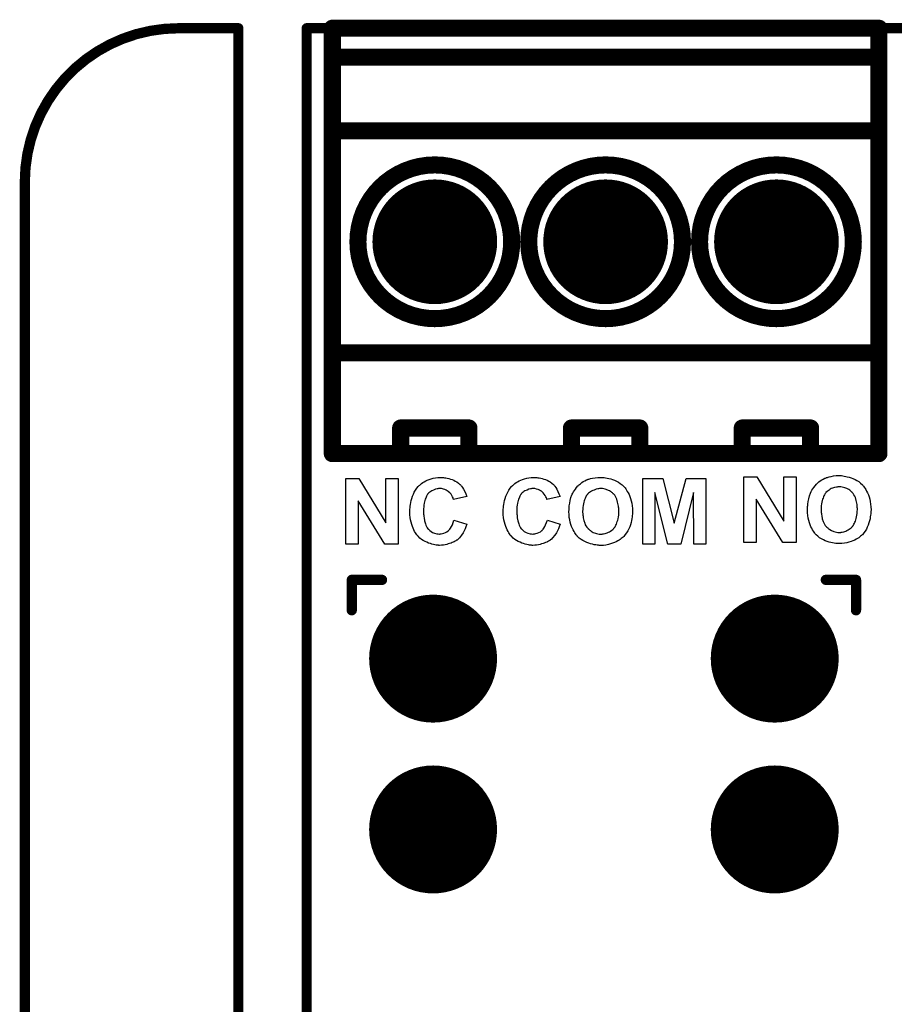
# Model space of a CAD drawing. Extents: x -0.07 to 0.95, y -0.15 to 2.1.
# Tile 20 of 23: x -0.05 to 0.46, y 1.53 to 2.1. Entities that reach past the tile are written whole.
import ezdxf

# ---------------------------------------------------------------- set-up
doc = ezdxf.new("R2010")
doc.units = 0
doc.layers.get('0').update_dxf_attribs({"linetype": 'CONTINUOUS'})
for name, color, linetype in [('gko', 6, 'CONTINUOUS'), ('gto', 2, 'CONTINUOUS'), ('gts', 1, 'CONTINUOUS')]:
    doc.layers.add(name, color=color, linetype=linetype)

# ---------------------------------------------------------------- blocks, each defined once
blk = doc.blocks.new('D47')
at = {"const_width": 0.003}
blk.add_lwpolyline([(-0.0015, 0, 1), (0.0015, 0, 1)], format="xyb", close=True, dxfattribs=at)
blk = doc.blocks.new('D38')
at = {"const_width": 0.005}
blk.add_lwpolyline([(-0.0025, 0, 1), (0.0025, 0, 1)], format="xyb", close=True, dxfattribs=at)
blk = doc.blocks.new('D59')
at = {"const_width": 0.0365}
blk.add_lwpolyline([(-0.01825, 0, 1), (0.01825, 0, 1)], format="xyb", close=True, dxfattribs=at)
blk = doc.blocks.new('D63')
at = {"const_width": 0.03745}
blk.add_lwpolyline([(-0.018725, 0, 1), (0.018725, 0, 1)], format="xyb", close=True, dxfattribs=at)

msp = doc.modelspace()

# ---------------------------------------------------------------- linework, layer by layer
at = {"layer": 'gko', "color": 6, "const_width": 0.006}
msp.add_lwpolyline([(0.04, 2.1, 0.414214), (-0.05, 2.01)], format="xyb", dxfattribs=at)
for points in [[(0.04, 2.1), (0.04, 2.1)], [(0.04, 2.1), (0.04, 2.1)], [(0.04, 2.1), (0.075, 2.1)], [(0.075, 0.9764), (0.075, 2.1)], [(0.115, 1), (0.115, 2.1)], [(0.115, 2.1), (0.5256, 2.1)], [(-0.05, -0.15), (-0.05, 2.01)]]:
    msp.add_lwpolyline(points, dxfattribs=at)
at = {"layer": 'gto', "color": 2}
for points, const_width in [([(0.13, 2.1), (0.45, 2.1)], 0.01), ([(0.13, 1.851), (0.13, 2.1)], 0.01), ([(0.45, 1.851), (0.45, 2.1)], 0.01), ([(0.13, 2.083), (0.45, 2.083)], 0.01), ([(0.13, 2.04), (0.45, 2.04)], 0.01), ([(0.145, 1.975), (0.145, 1.975)], 0.01), ([(0.235, 1.975), (0.235, 1.975)], 0.01), ([(0.235, 1.975), (0.235, 1.975)], 0.01), ([(0.245, 1.975), (0.245, 1.975)], 0.01), ([(0.335, 1.975), (0.335, 1.975)], 0.01), ([(0.335, 1.975), (0.335, 1.975)], 0.01), ([(0.345, 1.975), (0.345, 1.975)], 0.01), ([(0.435, 1.975), (0.435, 1.975)], 0.01), ([(0.435, 1.975), (0.435, 1.975)], 0.01), ([(0.13, 1.91), (0.45, 1.91)], 0.01), ([(0.17, 1.851), (0.17, 1.866)], 0.01), ([(0.17, 1.866), (0.21, 1.866)], 0.01), ([(0.21, 1.851), (0.21, 1.866)], 0.01), ([(0.27, 1.866), (0.31, 1.866)], 0.01), ([(0.27, 1.851), (0.27, 1.866)], 0.01), ([(0.31, 1.851), (0.31, 1.866)], 0.01), ([(0.37, 1.866), (0.41, 1.866)], 0.01), ([(0.37, 1.851), (0.37, 1.866)], 0.01), ([(0.41, 1.851), (0.41, 1.866)], 0.01), ([(0.13, 1.851), (0.45, 1.851)], 0.01), ([(0.1414, 1.7771), (0.1591, 1.7771)], 0.006), ([(0.1414, 1.7593), (0.1414, 1.7771)], 0.006), ([(0.4189, 1.7771), (0.4366, 1.7771)], 0.006), ([(0.4366, 1.7593), (0.4366, 1.7771)], 0.006)]:
    msp.add_lwpolyline(points, dxfattribs=dict(at, const_width=const_width))
at = {"layer": 'gto', "color": 2, "const_width": 0.01}
for points in [[(0.235, 1.975, 1), (0.145, 1.975)], [(0.335, 1.975, 1), (0.245, 1.975)], [(0.435, 1.975, 1), (0.345, 1.975)], [(0.145, 1.975, 1), (0.235, 1.975)], [(0.245, 1.975, 1), (0.335, 1.975)], [(0.345, 1.975, 1), (0.435, 1.975)]]:
    msp.add_lwpolyline(points, format="xyb", dxfattribs=at)
at = {"layer": 'gto', "color": 2}
for points in [[(0.1685, 1.798), (0.1608, 1.798), (0.1452, 1.8233), (0.1452, 1.798), (0.138, 1.798), (0.138, 1.8364), (0.1455, 1.8364), (0.1614, 1.8105), (0.1614, 1.8364), (0.1685, 1.8364), (0.1685, 1.798)], [(0.1944, 1.8371), (0.1951, 1.837), (0.1957, 1.8369), (0.1965, 1.8368), (0.1973, 1.8366), (0.1982, 1.8364), (0.1992, 1.8361), (0.2001, 1.8358), (0.2011, 1.8354), (0.202, 1.8349), (0.2029, 1.8344), (0.2039, 1.8337), (0.2047, 1.833), (0.2048, 1.833), (0.2048, 1.8329), (0.205, 1.8327), (0.2052, 1.8325), (0.2054, 1.8322), (0.2056, 1.8319), (0.2062, 1.8311), (0.2068, 1.8301), (0.2075, 1.8289), (0.2081, 1.8275), (0.2087, 1.8259), (0.201, 1.8241), (0.201, 1.8241), (0.2009, 1.8242), (0.2009, 1.8244), (0.2008, 1.8246), (0.2007, 1.8251), (0.2004, 1.8257), (0.2, 1.8265), (0.1995, 1.8273), (0.1988, 1.8281), (0.1981, 1.8287), (0.198, 1.8288), (0.1977, 1.829), (0.1973, 1.8293), (0.1967, 1.8296), (0.1959, 1.83), (0.195, 1.8302), (0.194, 1.8305), (0.1929, 1.8305), (0.1925, 1.8305), (0.1922, 1.8305), (0.1918, 1.8304), (0.1914, 1.8304), (0.1904, 1.8301), (0.1893, 1.8297), (0.1882, 1.8292), (0.1876, 1.8289), (0.187, 1.8285), (0.1865, 1.828), (0.186, 1.8274), (0.186, 1.8274), (0.1858, 1.8272), (0.1857, 1.8271), (0.1856, 1.8268), (0.1853, 1.8265), (0.1851, 1.8261), (0.1849, 1.8256), (0.1847, 1.825), (0.1844, 1.8244), (0.1842, 1.8236), (0.184, 1.8228), (0.1837, 1.8219), (0.1836, 1.8209), (0.1835, 1.8199), (0.1834, 1.8187), (0.1833, 1.8174), (0.1833, 1.8174), (0.1833, 1.8171), (0.1833, 1.8167), (0.1834, 1.8163), (0.1834, 1.8156), (0.1835, 1.8149), (0.1836, 1.8142), (0.1837, 1.8134), (0.184, 1.8117), (0.1845, 1.8099), (0.1847, 1.8091), (0.1851, 1.8083), (0.1855, 1.8076), (0.186, 1.807), (0.186, 1.8069), (0.1861, 1.8069), (0.1862, 1.8067), (0.1865, 1.8065), (0.187, 1.806), (0.1878, 1.8055), (0.1887, 1.8049), (0.1899, 1.8044), (0.1912, 1.804), (0.1919, 1.804), (0.1927, 1.8039), (0.193, 1.8039), (0.1932, 1.804), (0.1938, 1.804), (0.1946, 1.8042), (0.1953, 1.8044), (0.1962, 1.8048), (0.1971, 1.8052), (0.198, 1.8059), (0.1981, 1.806), (0.1984, 1.8063), (0.1988, 1.8067), (0.1992, 1.8074), (0.1998, 1.8083), (0.2003, 1.8093), (0.2008, 1.8106), (0.2012, 1.8121), (0.2088, 1.8098), (0.2088, 1.8097), (0.2087, 1.8095), (0.2086, 1.8092), (0.2084, 1.8087), (0.2082, 1.8082), (0.208, 1.8076), (0.2077, 1.8069), (0.2074, 1.8062), (0.2066, 1.8047), (0.2056, 1.8032), (0.2044, 1.8017), (0.2037, 1.801), (0.203, 1.8004), (0.2029, 1.8003), (0.2028, 1.8003), (0.2026, 1.8001), (0.2023, 1.7999), (0.2019, 1.7997), (0.2014, 1.7994), (0.2008, 1.7992), (0.2002, 1.7989), (0.1995, 1.7986), (0.1987, 1.7983), (0.1979, 1.7981), (0.197, 1.7978), (0.1961, 1.7976), (0.195, 1.7974), (0.1939, 1.7974), (0.1928, 1.7973), (0.1924, 1.7973), (0.1921, 1.7974), (0.1915, 1.7974), (0.1909, 1.7975), (0.1901, 1.7976), (0.1893, 1.7978), (0.1883, 1.798), (0.1874, 1.7983), (0.1864, 1.7986), (0.1853, 1.7991), (0.1843, 1.7996), (0.1832, 1.8001), (0.1822, 1.8008), (0.1812, 1.8016), (0.1802, 1.8026), (0.1802, 1.8026), (0.18, 1.8028), (0.1798, 1.8031), (0.1795, 1.8035), (0.1791, 1.804), (0.1787, 1.8047), (0.1782, 1.8054), (0.1778, 1.8063), (0.1773, 1.8073), (0.1769, 1.8083), (0.1765, 1.8095), (0.1761, 1.8108), (0.1758, 1.8122), (0.1756, 1.8137), (0.1754, 1.8152), (0.1754, 1.8169), (0.1754, 1.8169), (0.1754, 1.817), (0.1754, 1.8173), (0.1754, 1.8178), (0.1754, 1.8185), (0.1755, 1.8193), (0.1756, 1.8202), (0.1757, 1.8212), (0.176, 1.8224), (0.1762, 1.8235), (0.1766, 1.8248), (0.177, 1.826), (0.1775, 1.8272), (0.178, 1.8285), (0.1787, 1.8296), (0.1794, 1.8307), (0.1803, 1.8318), (0.1803, 1.8319), (0.1805, 1.832), (0.1808, 1.8323), (0.1812, 1.8326), (0.1817, 1.833), (0.1823, 1.8335), (0.183, 1.834), (0.1838, 1.8345), (0.1847, 1.835), (0.1856, 1.8355), (0.1867, 1.8359), (0.1878, 1.8363), (0.1891, 1.8366), (0.1904, 1.8369), (0.1918, 1.8371), (0.1933, 1.8371), (0.1939, 1.8371), (0.1944, 1.8371)], [(0.2491, 1.8371), (0.2497, 1.837), (0.2504, 1.8369), (0.2511, 1.8368), (0.252, 1.8366), (0.2529, 1.8364), (0.2538, 1.8361), (0.2548, 1.8358), (0.2558, 1.8354), (0.2567, 1.8349), (0.2576, 1.8344), (0.2585, 1.8337), (0.2594, 1.833), (0.2594, 1.833), (0.2595, 1.8329), (0.2596, 1.8327), (0.2598, 1.8325), (0.26, 1.8322), (0.2602, 1.8319), (0.2609, 1.8311), (0.2615, 1.8301), (0.2621, 1.8289), (0.2627, 1.8275), (0.2633, 1.8259), (0.2556, 1.8241), (0.2556, 1.8241), (0.2556, 1.8242), (0.2556, 1.8244), (0.2555, 1.8246), (0.2553, 1.8251), (0.255, 1.8257), (0.2546, 1.8265), (0.2541, 1.8273), (0.2535, 1.8281), (0.2528, 1.8287), (0.2526, 1.8288), (0.2524, 1.829), (0.2519, 1.8293), (0.2513, 1.8296), (0.2505, 1.83), (0.2496, 1.8302), (0.2486, 1.8305), (0.2475, 1.8305), (0.2471, 1.8305), (0.2468, 1.8305), (0.2465, 1.8304), (0.246, 1.8304), (0.2451, 1.8301), (0.244, 1.8297), (0.2428, 1.8292), (0.2422, 1.8289), (0.2417, 1.8285), (0.2411, 1.828), (0.2406, 1.8274), (0.2406, 1.8274), (0.2405, 1.8272), (0.2404, 1.8271), (0.2402, 1.8268), (0.24, 1.8265), (0.2398, 1.8261), (0.2395, 1.8256), (0.2393, 1.825), (0.239, 1.8244), (0.2388, 1.8236), (0.2386, 1.8228), (0.2384, 1.8219), (0.2382, 1.8209), (0.2381, 1.8199), (0.238, 1.8187), (0.238, 1.8174), (0.238, 1.8174), (0.238, 1.8171), (0.238, 1.8167), (0.238, 1.8163), (0.238, 1.8156), (0.2382, 1.8149), (0.2382, 1.8142), (0.2383, 1.8134), (0.2387, 1.8117), (0.2391, 1.8099), (0.2394, 1.8091), (0.2398, 1.8083), (0.2402, 1.8076), (0.2406, 1.807), (0.2407, 1.8069), (0.2407, 1.8069), (0.2409, 1.8067), (0.2411, 1.8065), (0.2417, 1.806), (0.2424, 1.8055), (0.2434, 1.8049), (0.2445, 1.8044), (0.2459, 1.804), (0.2466, 1.804), (0.2474, 1.8039), (0.2476, 1.8039), (0.2479, 1.804), (0.2485, 1.804), (0.2492, 1.8042), (0.25, 1.8044), (0.2509, 1.8048), (0.2518, 1.8052), (0.2526, 1.8059), (0.2528, 1.806), (0.253, 1.8063), (0.2534, 1.8067), (0.2539, 1.8074), (0.2544, 1.8083), (0.2549, 1.8093), (0.2554, 1.8106), (0.2559, 1.8121), (0.2634, 1.8098), (0.2634, 1.8097), (0.2634, 1.8095), (0.2632, 1.8092), (0.2631, 1.8087), (0.2629, 1.8082), (0.2626, 1.8076), (0.2624, 1.8069), (0.262, 1.8062), (0.2612, 1.8047), (0.2602, 1.8032), (0.259, 1.8017), (0.2584, 1.801), (0.2576, 1.8004), (0.2576, 1.8003), (0.2575, 1.8003), (0.2573, 1.8001), (0.2569, 1.7999), (0.2565, 1.7997), (0.256, 1.7994), (0.2555, 1.7992), (0.2549, 1.7989), (0.2541, 1.7986), (0.2534, 1.7983), (0.2525, 1.7981), (0.2516, 1.7978), (0.2507, 1.7976), (0.2496, 1.7974), (0.2486, 1.7974), (0.2474, 1.7973), (0.2471, 1.7973), (0.2467, 1.7974), (0.2462, 1.7974), (0.2455, 1.7975), (0.2448, 1.7976), (0.2439, 1.7978), (0.243, 1.798), (0.242, 1.7983), (0.241, 1.7986), (0.24, 1.7991), (0.2389, 1.7996), (0.2379, 1.8001), (0.2368, 1.8008), (0.2358, 1.8016), (0.2349, 1.8026), (0.2348, 1.8026), (0.2347, 1.8028), (0.2344, 1.8031), (0.2341, 1.8035), (0.2338, 1.804), (0.2333, 1.8047), (0.2329, 1.8054), (0.2324, 1.8063), (0.232, 1.8073), (0.2316, 1.8083), (0.2311, 1.8095), (0.2308, 1.8108), (0.2304, 1.8122), (0.2302, 1.8137), (0.2301, 1.8152), (0.23, 1.8169), (0.23, 1.8169), (0.23, 1.817), (0.23, 1.8173), (0.2301, 1.8178), (0.2301, 1.8185), (0.2302, 1.8193), (0.2303, 1.8202), (0.2304, 1.8212), (0.2306, 1.8224), (0.2309, 1.8235), (0.2312, 1.8248), (0.2316, 1.826), (0.2321, 1.8272), (0.2327, 1.8285), (0.2333, 1.8296), (0.2341, 1.8307), (0.2349, 1.8318), (0.235, 1.8319), (0.2352, 1.832), (0.2354, 1.8323), (0.2358, 1.8326), (0.2363, 1.833), (0.2369, 1.8335), (0.2376, 1.834), (0.2384, 1.8345), (0.2393, 1.835), (0.2403, 1.8355), (0.2414, 1.8359), (0.2425, 1.8363), (0.2438, 1.8366), (0.245, 1.8369), (0.2465, 1.8371), (0.2479, 1.8371), (0.2486, 1.8371), (0.2491, 1.8371)], [(0.2879, 1.8371), (0.2884, 1.8371), (0.2892, 1.837), (0.29, 1.8369), (0.2909, 1.8367), (0.2919, 1.8365), (0.293, 1.8362), (0.2941, 1.8359), (0.2952, 1.8354), (0.2964, 1.8349), (0.2975, 1.8343), (0.2986, 1.8336), (0.2997, 1.8327), (0.3007, 1.8318), (0.3007, 1.8317), (0.3009, 1.8316), (0.3012, 1.8312), (0.3014, 1.8309), (0.3018, 1.8303), (0.3023, 1.8296), (0.3027, 1.8289), (0.3032, 1.828), (0.3037, 1.827), (0.3041, 1.8259), (0.3046, 1.8247), (0.305, 1.8234), (0.3053, 1.822), (0.3055, 1.8205), (0.3057, 1.8189), (0.3058, 1.8171), (0.3058, 1.817), (0.3058, 1.8168), (0.3057, 1.8163), (0.3057, 1.8156), (0.3056, 1.8148), (0.3055, 1.8139), (0.3053, 1.8129), (0.3051, 1.8118), (0.3049, 1.8107), (0.3045, 1.8094), (0.3041, 1.8082), (0.3036, 1.807), (0.303, 1.8058), (0.3023, 1.8047), (0.3015, 1.8036), (0.3007, 1.8025), (0.3006, 1.8024), (0.3004, 1.8023), (0.3002, 1.802), (0.2997, 1.8017), (0.2992, 1.8013), (0.2986, 1.8008), (0.2979, 1.8004), (0.2971, 1.7999), (0.2962, 1.7994), (0.2952, 1.7989), (0.294, 1.7985), (0.2928, 1.7981), (0.2916, 1.7978), (0.2902, 1.7975), (0.2887, 1.7973), (0.2872, 1.7973), (0.2868, 1.7973), (0.2863, 1.7973), (0.2858, 1.7974), (0.2851, 1.7974), (0.2842, 1.7976), (0.2833, 1.7977), (0.2823, 1.7979), (0.2812, 1.7982), (0.2801, 1.7986), (0.279, 1.799), (0.2778, 1.7995), (0.2767, 1.8001), (0.2756, 1.8008), (0.2746, 1.8016), (0.2736, 1.8025), (0.2735, 1.8026), (0.2733, 1.8027), (0.2731, 1.8031), (0.2728, 1.8034), (0.2724, 1.804), (0.272, 1.8047), (0.2715, 1.8054), (0.2711, 1.8063), (0.2706, 1.8072), (0.2701, 1.8083), (0.2697, 1.8095), (0.2693, 1.8108), (0.269, 1.8122), (0.2687, 1.8137), (0.2686, 1.8153), (0.2685, 1.8169), (0.2685, 1.817), (0.2685, 1.8172), (0.2685, 1.8175), (0.2686, 1.8179), (0.2686, 1.8184), (0.2686, 1.819), (0.2687, 1.8196), (0.2687, 1.8204), (0.269, 1.8219), (0.2692, 1.8236), (0.2697, 1.8253), (0.2702, 1.8268), (0.2702, 1.8269), (0.2703, 1.8269), (0.2704, 1.8271), (0.2705, 1.8273), (0.2708, 1.8279), (0.2712, 1.8286), (0.2717, 1.8294), (0.2723, 1.8302), (0.273, 1.8312), (0.2738, 1.8321), (0.2738, 1.8321), (0.2739, 1.8322), (0.2742, 1.8325), (0.2747, 1.8329), (0.2753, 1.8334), (0.276, 1.834), (0.2768, 1.8346), (0.2778, 1.8351), (0.2788, 1.8356), (0.2788, 1.8356), (0.279, 1.8356), (0.2792, 1.8357), (0.2794, 1.8358), (0.2798, 1.836), (0.2802, 1.8361), (0.2807, 1.8362), (0.2812, 1.8364), (0.2824, 1.8366), (0.2838, 1.8369), (0.2854, 1.8371), (0.2871, 1.8371), (0.2874, 1.8371), (0.2879, 1.8371)], [(0.3487, 1.798), (0.3416, 1.798), (0.3415, 1.8282), (0.334, 1.798), (0.3265, 1.798), (0.3189, 1.8282), (0.3189, 1.798), (0.3118, 1.798), (0.3118, 1.8364), (0.3234, 1.8364), (0.3302, 1.8102), (0.3371, 1.8364), (0.3487, 1.8364), (0.3487, 1.798)], [(0.4015, 1.799), (0.3938, 1.799), (0.3782, 1.8243), (0.3782, 1.799), (0.371, 1.799), (0.371, 1.8374), (0.3785, 1.8374), (0.3944, 1.8115), (0.3944, 1.8374), (0.4015, 1.8374), (0.4015, 1.799)], [(0.4275, 1.8381), (0.4281, 1.8381), (0.4288, 1.838), (0.4296, 1.8378), (0.4306, 1.8377), (0.4315, 1.8375), (0.4326, 1.8372), (0.4337, 1.8369), (0.4348, 1.8364), (0.436, 1.8359), (0.4371, 1.8353), (0.4382, 1.8346), (0.4393, 1.8337), (0.4403, 1.8328), (0.4403, 1.8327), (0.4405, 1.8326), (0.4408, 1.8322), (0.441, 1.8319), (0.4414, 1.8313), (0.4419, 1.8306), (0.4423, 1.8299), (0.4428, 1.829), (0.4433, 1.828), (0.4438, 1.8269), (0.4442, 1.8257), (0.4446, 1.8244), (0.4449, 1.823), (0.4451, 1.8215), (0.4453, 1.8199), (0.4454, 1.8181), (0.4454, 1.818), (0.4454, 1.8178), (0.4453, 1.8173), (0.4453, 1.8166), (0.4452, 1.8158), (0.4451, 1.8149), (0.4449, 1.8139), (0.4448, 1.8128), (0.4445, 1.8117), (0.4441, 1.8104), (0.4437, 1.8092), (0.4432, 1.808), (0.4427, 1.8068), (0.4419, 1.8057), (0.4412, 1.8046), (0.4403, 1.8035), (0.4402, 1.8034), (0.44, 1.8033), (0.4398, 1.803), (0.4393, 1.8027), (0.4388, 1.8023), (0.4382, 1.8018), (0.4375, 1.8014), (0.4367, 1.8009), (0.4358, 1.8004), (0.4348, 1.7999), (0.4337, 1.7995), (0.4324, 1.7991), (0.4312, 1.7988), (0.4298, 1.7985), (0.4283, 1.7983), (0.4268, 1.7983), (0.4264, 1.7983), (0.4259, 1.7983), (0.4254, 1.7984), (0.4247, 1.7984), (0.4238, 1.7986), (0.4229, 1.7987), (0.4219, 1.7989), (0.4208, 1.7992), (0.4197, 1.7996), (0.4186, 1.8), (0.4175, 1.8005), (0.4163, 1.8011), (0.4152, 1.8018), (0.4142, 1.8026), (0.4132, 1.8035), (0.4131, 1.8036), (0.413, 1.8037), (0.4127, 1.8041), (0.4124, 1.8044), (0.412, 1.805), (0.4116, 1.8057), (0.4111, 1.8064), (0.4107, 1.8073), (0.4102, 1.8082), (0.4097, 1.8093), (0.4093, 1.8105), (0.4089, 1.8118), (0.4086, 1.8132), (0.4084, 1.8147), (0.4082, 1.8163), (0.4081, 1.8179), (0.4081, 1.818), (0.4081, 1.8182), (0.4081, 1.8185), (0.4082, 1.8189), (0.4082, 1.8194), (0.4082, 1.82), (0.4083, 1.8206), (0.4084, 1.8214), (0.4086, 1.8229), (0.4089, 1.8246), (0.4093, 1.8263), (0.4099, 1.8278), (0.4099, 1.8279), (0.4099, 1.8279), (0.41, 1.8281), (0.4101, 1.8283), (0.4104, 1.8289), (0.4108, 1.8296), (0.4113, 1.8304), (0.4119, 1.8312), (0.4126, 1.8322), (0.4134, 1.8331), (0.4135, 1.8331), (0.4135, 1.8332), (0.4138, 1.8335), (0.4143, 1.8339), (0.4149, 1.8344), (0.4156, 1.835), (0.4165, 1.8356), (0.4174, 1.8361), (0.4184, 1.8366), (0.4185, 1.8366), (0.4186, 1.8366), (0.4188, 1.8367), (0.4191, 1.8368), (0.4194, 1.837), (0.4198, 1.8371), (0.4203, 1.8372), (0.4208, 1.8374), (0.422, 1.8376), (0.4234, 1.8379), (0.425, 1.8381), (0.4267, 1.8381), (0.4271, 1.8381), (0.4275, 1.8381)], [(0.2872, 1.8305), (0.2867, 1.8305), (0.2864, 1.8305), (0.2859, 1.8304), (0.2855, 1.8304), (0.2844, 1.8301), (0.2832, 1.8297), (0.2825, 1.8295), (0.2818, 1.8291), (0.2812, 1.8287), (0.2806, 1.8283), (0.2799, 1.8278), (0.2794, 1.8272), (0.2793, 1.8271), (0.2793, 1.827), (0.2791, 1.8269), (0.279, 1.8266), (0.2787, 1.8262), (0.2785, 1.8258), (0.2782, 1.8253), (0.278, 1.8247), (0.2777, 1.824), (0.2774, 1.8233), (0.2772, 1.8225), (0.277, 1.8216), (0.2768, 1.8206), (0.2766, 1.8195), (0.2766, 1.8184), (0.2765, 1.8172), (0.2765, 1.8171), (0.2765, 1.8169), (0.2765, 1.8166), (0.2766, 1.8161), (0.2766, 1.8156), (0.2767, 1.8149), (0.2768, 1.8143), (0.2769, 1.8135), (0.2772, 1.8119), (0.2778, 1.8103), (0.2781, 1.8094), (0.2785, 1.8087), (0.279, 1.8079), (0.2795, 1.8073), (0.2796, 1.8072), (0.2797, 1.8071), (0.2798, 1.8069), (0.2801, 1.8068), (0.2803, 1.8065), (0.2807, 1.8062), (0.2811, 1.8059), (0.2816, 1.8056), (0.2827, 1.8049), (0.284, 1.8044), (0.2847, 1.8042), (0.2855, 1.804), (0.2863, 1.8039), (0.2872, 1.8039), (0.2876, 1.8039), (0.2879, 1.8039), (0.2883, 1.804), (0.2888, 1.804), (0.2898, 1.8043), (0.291, 1.8047), (0.2917, 1.805), (0.2923, 1.8053), (0.2929, 1.8057), (0.2936, 1.8061), (0.2942, 1.8066), (0.2948, 1.8072), (0.2948, 1.8073), (0.2949, 1.8074), (0.295, 1.8075), (0.2952, 1.8078), (0.2955, 1.8082), (0.2957, 1.8087), (0.296, 1.8092), (0.2963, 1.8098), (0.2965, 1.8104), (0.2968, 1.8112), (0.2971, 1.812), (0.2973, 1.8129), (0.2975, 1.8139), (0.2977, 1.8149), (0.2977, 1.8161), (0.2978, 1.8173), (0.2978, 1.8174), (0.2978, 1.8176), (0.2978, 1.8179), (0.2977, 1.8184), (0.2977, 1.819), (0.2976, 1.8196), (0.2975, 1.8203), (0.2974, 1.821), (0.297, 1.8226), (0.2965, 1.8243), (0.2962, 1.8251), (0.2958, 1.8259), (0.2953, 1.8266), (0.2948, 1.8272), (0.2948, 1.8273), (0.2947, 1.8274), (0.2945, 1.8275), (0.2943, 1.8277), (0.294, 1.828), (0.2937, 1.8283), (0.2933, 1.8286), (0.2928, 1.8289), (0.2923, 1.8292), (0.2917, 1.8295), (0.2904, 1.83), (0.2897, 1.8302), (0.2889, 1.8304), (0.2881, 1.8305), (0.2872, 1.8305)], [(0.4268, 1.8315), (0.4263, 1.8315), (0.426, 1.8315), (0.4256, 1.8314), (0.4251, 1.8314), (0.424, 1.8311), (0.4228, 1.8307), (0.4221, 1.8305), (0.4214, 1.8301), (0.4208, 1.8297), (0.4202, 1.8293), (0.4196, 1.8288), (0.419, 1.8282), (0.419, 1.8281), (0.4189, 1.828), (0.4187, 1.8279), (0.4186, 1.8276), (0.4183, 1.8272), (0.4181, 1.8268), (0.4178, 1.8263), (0.4176, 1.8257), (0.4173, 1.825), (0.417, 1.8243), (0.4168, 1.8235), (0.4166, 1.8226), (0.4164, 1.8216), (0.4162, 1.8205), (0.4162, 1.8194), (0.4161, 1.8182), (0.4161, 1.8181), (0.4161, 1.8179), (0.4161, 1.8176), (0.4162, 1.8171), (0.4162, 1.8166), (0.4163, 1.8159), (0.4164, 1.8153), (0.4165, 1.8145), (0.4168, 1.8129), (0.4174, 1.8113), (0.4177, 1.8104), (0.4181, 1.8097), (0.4186, 1.8089), (0.4191, 1.8083), (0.4192, 1.8082), (0.4193, 1.8081), (0.4195, 1.8079), (0.4197, 1.8078), (0.42, 1.8075), (0.4203, 1.8072), (0.4207, 1.8069), (0.4212, 1.8066), (0.4223, 1.8059), (0.4236, 1.8054), (0.4243, 1.8052), (0.4251, 1.8051), (0.4259, 1.8049), (0.4268, 1.8049), (0.4272, 1.8049), (0.4276, 1.8049), (0.4279, 1.805), (0.4284, 1.8051), (0.4294, 1.8053), (0.4307, 1.8057), (0.4313, 1.806), (0.4319, 1.8063), (0.4326, 1.8067), (0.4332, 1.8071), (0.4338, 1.8076), (0.4344, 1.8082), (0.4344, 1.8083), (0.4345, 1.8084), (0.4347, 1.8085), (0.4348, 1.8088), (0.4351, 1.8092), (0.4353, 1.8097), (0.4356, 1.8102), (0.4359, 1.8108), (0.4362, 1.8114), (0.4364, 1.8122), (0.4367, 1.813), (0.4369, 1.8139), (0.4371, 1.8149), (0.4373, 1.8159), (0.4373, 1.8171), (0.4374, 1.8183), (0.4374, 1.8184), (0.4374, 1.8186), (0.4374, 1.8189), (0.4373, 1.8194), (0.4373, 1.82), (0.4372, 1.8206), (0.4372, 1.8213), (0.437, 1.822), (0.4367, 1.8236), (0.4362, 1.8253), (0.4358, 1.8261), (0.4354, 1.8269), (0.4349, 1.8276), (0.4344, 1.8282), (0.4344, 1.8283), (0.4343, 1.8284), (0.4342, 1.8285), (0.4339, 1.8287), (0.4336, 1.829), (0.4333, 1.8293), (0.4329, 1.8296), (0.4324, 1.8299), (0.4319, 1.8302), (0.4313, 1.8305), (0.43, 1.831), (0.4293, 1.8312), (0.4285, 1.8314), (0.4277, 1.8315), (0.4268, 1.8315)]]:
    msp.add_lwpolyline(points, dxfattribs=at)

# ---------------------------------------------------------------- block references
at = {"layer": 'gko'}
for p in [(0.04, 2.1), (0.04, 2.1), (0.04, 2.1), (0.04, 2.1), (0.075, 2.1), (0.075, 2.1), (0.115, 2.1), (0.115, 2.1), (-0.05, 2.01), (-0.05, 2.01)]:
    msp.add_blockref('D47', p, dxfattribs=at)
at = {"layer": 'gto'}
for name, p in [('D38', (0.13, 2.1)), ('D38', (0.13, 2.1)), ('D38', (0.45, 2.1)), ('D38', (0.45, 2.1)), ('D38', (0.13, 2.083)), ('D38', (0.45, 2.083)), ('D38', (0.13, 2.04)), ('D38', (0.45, 2.04)), ('D38', (0.145, 1.975)), ('D38', (0.145, 1.975)), ('D38', (0.235, 1.975)), ('D38', (0.235, 1.975)), ('D38', (0.235, 1.975)), ('D38', (0.235, 1.975)), ('D38', (0.245, 1.975)), ('D38', (0.245, 1.975)), ('D38', (0.335, 1.975)), ('D38', (0.335, 1.975)), ('D38', (0.335, 1.975)), ('D38', (0.335, 1.975)), ('D38', (0.345, 1.975)), ('D38', (0.345, 1.975)), ('D38', (0.435, 1.975)), ('D38', (0.435, 1.975)), ('D38', (0.435, 1.975)), ('D38', (0.435, 1.975)), ('D38', (0.13, 1.91)), ('D38', (0.45, 1.91)), ('D38', (0.17, 1.866)), ('D38', (0.21, 1.866)), ('D38', (0.21, 1.866)), ('D38', (0.27, 1.866)), ('D38', (0.27, 1.866)), ('D38', (0.31, 1.866)), ('D38', (0.31, 1.866)), ('D38', (0.37, 1.866)), ('D38', (0.37, 1.866)), ('D38', (0.41, 1.866)), ('D38', (0.41, 1.866)), ('D38', (0.13, 1.851)), ('D38', (0.13, 1.851)), ('D38', (0.17, 1.851)), ('D38', (0.21, 1.851)), ('D38', (0.27, 1.851)), ('D38', (0.31, 1.851)), ('D38', (0.37, 1.851)), ('D38', (0.41, 1.851)), ('D38', (0.45, 1.851)), ('D47', (0.1414, 1.7771)), ('D47', (0.1414, 1.7771)), ('D47', (0.1591, 1.7771)), ('D47', (0.4189, 1.7771)), ('D47', (0.4366, 1.7771)), ('D47', (0.4366, 1.7771)), ('D47', (0.1414, 1.7593)), ('D47', (0.4366, 1.7593))]:
    msp.add_blockref(name, p, dxfattribs=at)
at = {"layer": 'gts'}
for name, p in [('D59', (0.19, 1.975)), ('D59', (0.29, 1.975)), ('D59', (0.39, 1.975)), ('D63', (0.189, 1.731)), ('D63', (0.389, 1.731)), ('D63', (0.189, 1.631)), ('D63', (0.389, 1.631))]:
    msp.add_blockref(name, p, dxfattribs=at)

doc.saveas('drawing.dxf')
